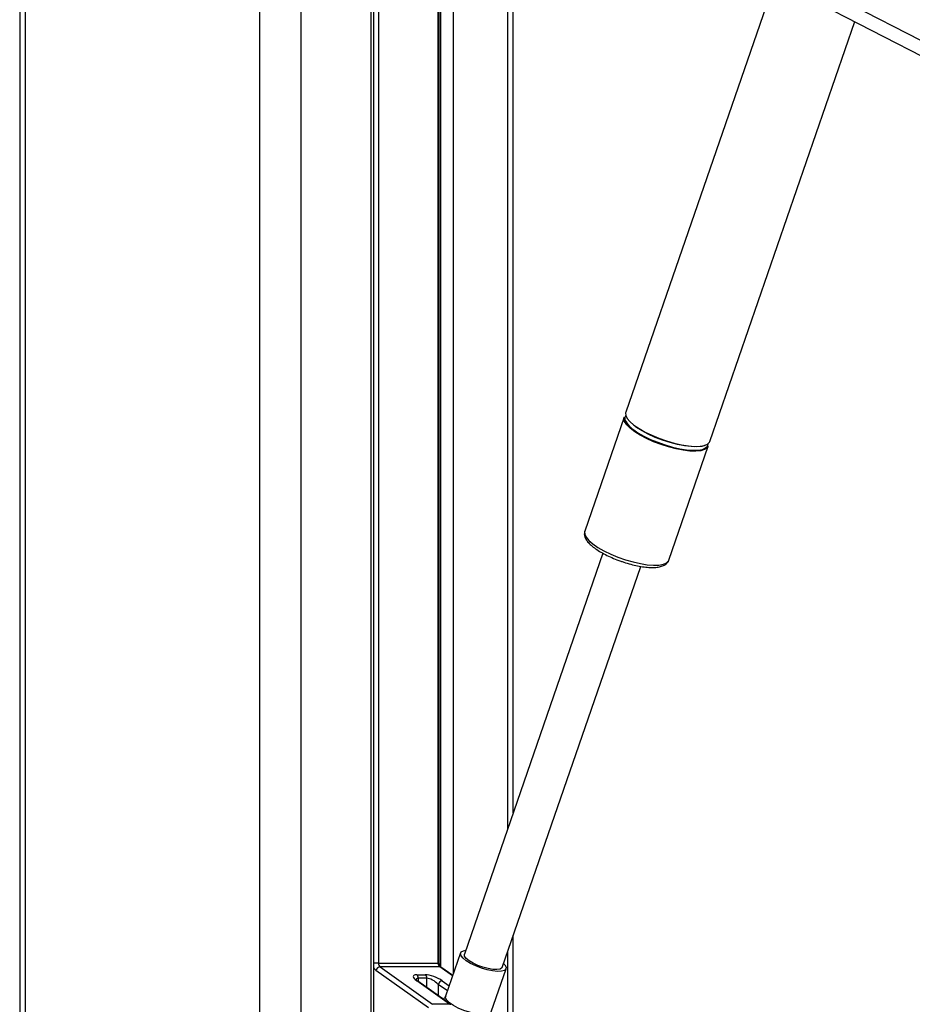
# Paper-space layout 'Wall Base Bracket' of a CAD drawing. Header units: millimetres. Extents: x 1591 to 17407, y 1260 to 16227.
# Tile 54 of 68: x 12007 to 12451, y 6486 to 6976. Entities that reach past the tile are written whole.
import ezdxf

# ---------------------------------------------------------------- set-up
doc = ezdxf.new("R2010")
doc.units = ezdxf.units.MM

psp = doc.layouts.new('Wall Base Bracket')

# ---------------------------------------------------------------- linework, layer by layer
at = {"color": 7, "linetype": 'Continuous', "lineweight": 25, "ltscale": 2}
for p, q in [((12006.58, 7229.05), (12006.58, 1481.05)), ((12254.88, 7061.29), (13299.99, 6524.2)), ((12182.99, 5878.11), (12182.99, 7049.05)), ((12215.55, 6506.49), (12215.55, 7049.05)), ((12252.39, 6581.37), (12252.39, 7049.05)), ((12382.69, 6995.61), (12308.4, 6780.71)), ((12350.27, 6766.24), (12422.49, 6975.16)), ((12307.57, 6778.3), (12287.95, 6721.56)), ((12313.76, 6773.13), (12313.16, 6773.55)), ((12329.82, 6707.09), (12349.44, 6763.83)), ((12287.95, 6721.56), (12287.92, 6721.46)), ((12297.04, 6710.53), (12228.05, 6510.95)), ((12246.87, 6504.44), (12315.87, 6704.04)), ((12252.39, 5878.11), (12252.39, 6520.4)), ((12226.12, 6511.62), (12218.66, 6490.05)), ((12185.27, 6506.49), (12214.97, 6506.49)), ((12186.04, 6504.7), (12212.21, 6486.04)), ((12215.74, 6504.7), (12186.04, 6504.7)), ((12222.21, 6500.31), (12216.27, 6504.55)), ((12241.35, 6482.21), (12248.8, 6503.77)), ((12210.16, 6484.25), (12183.99, 6502.92)), ((12204.29, 6500.77), (12208.53, 6500.77)), ((12209.31, 6498.98), (12205.07, 6498.98)), ((12220.7, 6486.04), (12204.29, 6497.74)), ((12221.22, 6485.88), (12204.81, 6497.58)), ((12220.7, 6486.04), (12212.21, 6486.04))]:
    psp.add_line(p, q, dxfattribs=at)
at = {"color": 8, "linetype": 'Continuous', "lineweight": 25, "ltscale": 2}
for p, q in [((12009.36, 7229.05), (12009.36, 1481.05)), ((12126.06, 7229.05), (12126.06, 1481.05)), ((12146.58, 7229.05), (12146.58, 1481.05)), ((12260.48, 7065.98), (13354.95, 6503.52)), ((12181.61, 5878.11), (12181.61, 7049.05)), ((12185.27, 7049.05), (12185.27, 6506.49)), ((12214.97, 6506.49), (12214.97, 7049.05)), ((12216.34, 6504.49), (12216.34, 7049.05)), ((12222.52, 7049.05), (12222.52, 6501.2)), ((12249.57, 7049.05), (12249.57, 6573.23)), ((12249.57, 6512.26), (12249.57, 5878.11)), ((12185.27, 6506.49), (12182.99, 6506.49)), ((12215.55, 6506.49), (12214.97, 6506.49)), ((12222.15, 6500.13), (12215.74, 6504.7)), ((12205.07, 6498.98), (12205.07, 6497.4)), ((12209.31, 6494.38), (12209.31, 6498.98)), ((12214.97, 6495.96), (12214.97, 6490.34)), ((12219.57, 6492.67), (12214.97, 6495.96)), ((12217.02, 6497.74), (12220.47, 6495.28))]:
    psp.add_line(p, q, dxfattribs=at)
at = {"color": 7, "linetype": 'Continuous', "lineweight": 25, "ltscale": 2, "flags": 128}
for points in [[(12312.84, 6771.07), (12310.58, 6772.8), (12308.9, 6774.48), (12307.84, 6776.06), (12307.45, 6777.47), (12307.57, 6778.3)], [(12308.4, 6780.71), (12308.34, 6780.51), (12308.4, 6779.19), (12309.12, 6777.7), (12310.5, 6776.06), (12312.48, 6774.35), (12315, 6772.6), (12317.98, 6770.89), (12321.33, 6769.26), (12324.94, 6767.76), (12328.68, 6766.44), (12332.45, 6765.36), (12336.12, 6764.53), (12339.57, 6763.99), (12342.69, 6763.76), (12345.38, 6763.84), (12347.56, 6764.22), (12349.15, 6764.91), (12350.1, 6765.87), (12350.27, 6766.24)], [(12349.44, 6763.83), (12348.88, 6762.95), (12347.6, 6762.12), (12345.71, 6761.58), (12343.26, 6761.35), (12340.34, 6761.43), (12337.05, 6761.81), (12333.47, 6762.5), (12329.74, 6763.46), (12325.97, 6764.66), (12322.28, 6766.08), (12318.78, 6767.65), (12315.61, 6769.33), (12312.84, 6771.07)], [(12313.15, 6771.42), (12314.47, 6770.55), (12317.41, 6768.86), (12320.72, 6767.24), (12324.28, 6765.77), (12327.98, 6764.47), (12331.7, 6763.4), (12335.32, 6762.58), (12338.72, 6762.05), (12341.8, 6761.82), (12344.46, 6761.89), (12346.61, 6762.28), (12348.18, 6762.95), (12349.12, 6763.9), (12349.4, 6765.09), (12349.4, 6765.19)], [(12348.9, 6764.76), (12348.07, 6764.3), (12346.2, 6763.77), (12343.79, 6763.54), (12340.91, 6763.62), (12337.65, 6764), (12334.12, 6764.68), (12330.44, 6765.62), (12326.71, 6766.81), (12323.07, 6768.21), (12319.62, 6769.76), (12316.49, 6771.42), (12313.76, 6773.13)], [(12228.97, 6507.7), (12227.35, 6509.01), (12226.35, 6510.23), (12226.06, 6511.3), (12226.48, 6512.15), (12227.59, 6512.71), (12228.73, 6512.91)], [(12230.42, 6507.7), (12228.97, 6508.88), (12228.15, 6509.97), (12228.03, 6510.89), (12228.05, 6510.95)], [(12247.55, 6506.41), (12248.16, 6505.76), (12248.81, 6504.6), (12248.74, 6503.63), (12247.97, 6502.93), (12246.54, 6502.52), (12244.54, 6502.44), (12242.09, 6502.68), (12239.35, 6503.25), (12236.49, 6504.09), (12233.7, 6505.16), (12231.14, 6506.38), (12228.97, 6507.7)], [(12246.87, 6504.44), (12246.69, 6504.12), (12245.78, 6503.57), (12244.25, 6503.33), (12242.22, 6503.41), (12239.84, 6503.81), (12237.28, 6504.5), (12234.73, 6505.42), (12232.39, 6506.51), (12230.42, 6507.7)], [(12233.4, 6481.34), (12230.56, 6482.05), (12227.68, 6483.01), (12224.96, 6484.18), (12222.55, 6485.47), (12220.63, 6486.8), (12219.3, 6488.09), (12218.65, 6489.26), (12218.66, 6490.05)]]:
    psp.add_lwpolyline(points, dxfattribs=at)
at = {"color": 8, "linetype": 'Continuous', "lineweight": 25, "ltscale": 2, "flags": 128}
psp.add_lwpolyline([(12287.92, 6721.46), (12287.89, 6721.36), (12287.95, 6720.04), (12288.67, 6718.55), (12290.05, 6716.91), (12292.03, 6715.2), (12294.55, 6713.45), (12297.53, 6711.74), (12300.88, 6710.1), (12304.49, 6708.61), (12308.24, 6707.29), (12312, 6706.21), (12315.67, 6705.38), (12319.12, 6704.84), (12322.24, 6704.61), (12324.94, 6704.68), (12327.11, 6705.07), (12328.7, 6705.76), (12329.66, 6706.72), (12329.82, 6707.09)], dxfattribs=at)
at = {"color": 7, "linetype": 'Continuous', "lineweight": 25, "ltscale": 4}
for centre, radius, start, end in [((12310.36, 6777.73), 2.51, 142.1954, 204.0718), ((12186.43, 6502.19), 2.55, 98.8125, 163.2657), ((12187.46, 6506.38), 2.19, 177.1816, 229.8609), ((12217.16, 6506.38), 2.19, 177.1816, 229.8609), ((12202.87, 6499.09), 2.19, 357.1733, 49.8749), ((12207.12, 6499.09), 2.19, 357.1733, 49.8749), ((12217.41, 6495.22), 2.55, 98.8175, 163.2608)]:
    psp.add_arc(centre, radius, start, end, dxfattribs=at)
at = {"color": 8, "linetype": 'Continuous', "lineweight": 25, "ltscale": 4}
for centre, radius, start, end in [((12320.34, 6783.42), 13.99, 208.6669, 239.0805), ((12186.04, 6505.65), 3.42, 206.712, 233.1569), ((12215.77, 6503.83), 0.876, 55.0832, 91.5221), ((12204.31, 6496.87), 0.871, 54.945, 91.6129), ((12220.72, 6485.16), 0.875, 55.097, 91.5276)]:
    psp.add_arc(centre, radius, start, end, dxfattribs=at)
at = {"color": 7, "linetype": 'Continuous', "lineweight": 25, "ltscale": 4}
for centre, major_axis, ratio, start_param, end_param in [((12208.53, 6497.74), (5.95, -2.39), 0.312033, 2.480791, 4.051587), ((12212.77, 6497.74), (5.95, -2.39), 0.312033, 0.909995, 2.480791), ((12212.14, 6495.96), (3.87, -2.62), 0.39272, 1.045407, 2.616204)]:
    psp.add_ellipse(centre, major_axis=major_axis, ratio=ratio, start_param=start_param, end_param=end_param, dxfattribs=at)
at = {"color": 8, "linetype": 'Continuous', "lineweight": 25, "ltscale": 4}
psp.add_ellipse((12207.89, 6495.96), major_axis=(3.87, -2.62), ratio=0.39272, start_param=2.616204, end_param=3.397344, dxfattribs=at)
at = {"color": 7, "linetype": 'Continuous', "lineweight": 25, "ltscale": 2}
for points, knots in [([(14349.74, 7024.23), (14336.17, 7016.69), (14231.03, 6958.32), (14033.69, 6849.48), (13757.36, 6697.93), (13296.25, 6445.69), (12809.84, 6179.91), (12415.5, 5964.66), (12298.07, 5900.55)], [0, 0, 0, 0, 0.019985, 0.154742, 0.289499, 0.424256, 0.828547, 1, 1, 1, 1]), ([(12287.95, 6721.36), (12287.85, 6720.95), (12287.62, 6720.03), (12287.98, 6718.57), (12288.77, 6717.02), (12290.13, 6715.39), (12292.08, 6713.66), (12294.56, 6711.93), (12297.4, 6710.27), (12300.55, 6708.73), (12303.42, 6707.5), (12305.24, 6706.87), (12305.9, 6706.65)], [0, 0, 0, 0, 0.069319, 0.155659, 0.249972, 0.360052, 0.479171, 0.595925, 0.710409, 0.823597, 0.936102, 1, 1, 1, 1]), ([(12305.9, 6706.65), (12306.4, 6706.47), (12308.05, 6705.87), (12310.9, 6705.06), (12314.34, 6704.25), (12317.63, 6703.71), (12320.67, 6703.45), (12323.43, 6703.48), (12325.75, 6703.84), (12327.58, 6704.5), (12328.9, 6705.5), (12329.67, 6706.44), (12329.77, 6707.03), (12329.78, 6707.12)], [0, 0, 0, 0, 0.046831, 0.155593, 0.264513, 0.373862, 0.484035, 0.595685, 0.709957, 0.815179, 0.90384, 0.985246, 1, 1, 1, 1]), ([(12216.27, 6504.55), (12216.22, 6504.59), (12216.11, 6504.67), (12215.86, 6505.02), (12215.64, 6505.59), (12215.56, 6506.13), (12215.55, 6506.43), (12215.55, 6506.49)], [0, 0, 0, 0, 0.187561, 0.426586, 0.677948, 0.933511, 1, 1, 1, 1]), ([(12204.81, 6497.58), (12204.63, 6497.72), (12204.2, 6498.04), (12203.85, 6498.43), (12203.84, 6498.46), (12203.84, 6498.46)], [0, 0, 0, 0, 0.314913, 0.754099, 1, 1, 1, 1]), ([(12217.62, 6488.45), (12217.74, 6488.6), (12218.15, 6489.15), (12218.58, 6489.69), (12218.88, 6490.08)], [0, 0, 0, 0, 0.278239, 1, 1, 1, 1])]:
    psp.add_open_spline(points, degree=3, knots=knots, dxfattribs=at)

doc.saveas('drawing.dxf')
